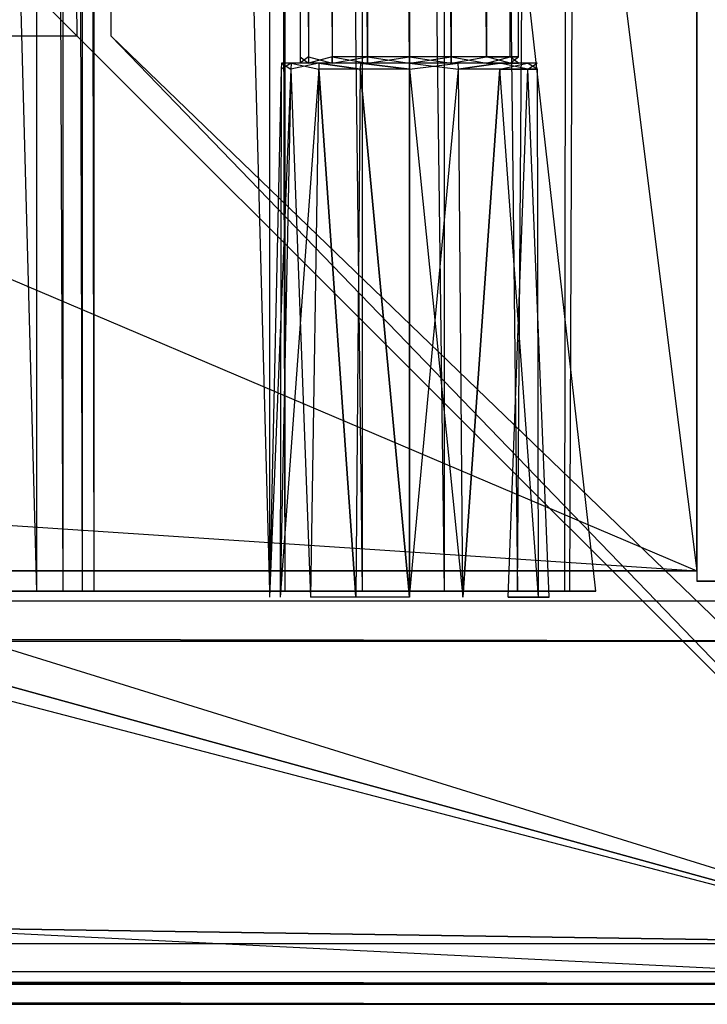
# Model space of a CAD drawing. Extents: x 0 to 1, y -0.5 to 0.
# Tile 12 of 16: x 0.9474 to 0.9815, y -0.5 to -0.4511. Entities that reach past the tile are written whole.
import ezdxf

# ---------------------------------------------------------------- set-up
doc = ezdxf.new("R2010")
doc.units = 0
for name, color, linetype in [('L0_FRONT_LEGATO_S2S2_X_3400__Y_', 7, 'CONTINUOUS'), ('L10_KORPUS_LEGATO_SE_X_190__Y_4', 7, 'CONTINUOUS'), ('L11_KORPUS_LEGATO_BO_X_9620__Y_', 7, 'CONTINUOUS'), ('L13_KORPUS_LEGATO_3_N_B10700___', 7, 'CONTINUOUS'), ('L1_DRAWERBOX_LEGATO_REL_7_X_139', 7, 'CONTINUOUS'), ('L3_DRAWERBOX_LEGATO_REL_5_X_365', 7, 'CONTINUOUS'), ('L9_PLATTE_LEGATO_N_B10700__0___', 7, 'CONTINUOUS')]:
    doc.layers.add(name, color=color, linetype=linetype)

msp = doc.modelspace()

# ---------------------------------------------------------------- linework, layer by layer
at = {"layer": 'L0_FRONT_LEGATO_S2S2_X_3400__Y_', "color": 8}
for points, invisible_edges in [([(0.996, -0.482, 0.34), (0.004, -0.48, 0.34), (0.004, -0.482, 0.34), (0.996, -0.482, 0.34)], 13), ([(0.004, -0.48, 0.34), (0.996, -0.482, 0.34), (0.996, -0.48, 0.34), (0.004, -0.48, 0.34)], 14), ([(0.004, -0.48), (0.996, -0.482), (0.004, -0.482), (0.004, -0.48)], 13), ([(0.996, -0.482), (0.004, -0.48), (0.996, -0.48), (0.996, -0.482)], 14), ([(0.004, -0.48, 0.002), (0.996, -0.48, 0.338), (0.996, -0.48, 0.002), (0.004, -0.48, 0.002)], 13), ([(0.996, -0.48, 0.338), (0.004, -0.48, 0.002), (0.004, -0.48, 0.338), (0.996, -0.48, 0.338)], 14), ([(0.004, -0.48, 0.338), (0.996, -0.48, 0.34), (0.996, -0.48, 0.338), (0.004, -0.48, 0.338)], 13), ([(0.996, -0.48, 0.34), (0.004, -0.48, 0.338), (0.004, -0.48, 0.34), (0.996, -0.48, 0.34)], 14), ([(0.004, -0.48), (0.996, -0.48, 0.002), (0.996, -0.48), (0.004, -0.48)], 13), ([(0.996, -0.48, 0.002), (0.004, -0.48), (0.004, -0.48, 0.002), (0.996, -0.48, 0.002)], 14), ([(0.004, -0.482), (0.996, -0.497), (0.004, -0.497), (0.004, -0.482)], 13), ([(0.996, -0.497), (0.004, -0.482), (0.996, -0.482), (0.996, -0.497)], 14), ([(0.996, -0.497, 0.34), (0.004, -0.482, 0.34), (0.004, -0.497, 0.34), (0.996, -0.497, 0.34)], 13), ([(0.004, -0.482, 0.34), (0.996, -0.497, 0.34), (0.996, -0.482, 0.34), (0.004, -0.482, 0.34)], 14), ([(0.004, -0.497), (0.996, -0.499), (0.004, -0.499), (0.004, -0.497)], 13), ([(0.996, -0.499), (0.004, -0.497), (0.996, -0.497), (0.996, -0.499)], 14), ([(0.996, -0.499, 0.34), (0.004, -0.497, 0.34), (0.004, -0.499, 0.34), (0.996, -0.499, 0.34)], 13), ([(0.004, -0.497, 0.34), (0.996, -0.499, 0.34), (0.996, -0.497, 0.34), (0.004, -0.497, 0.34)], 14), ([(0.996, -0.499, 0.338), (0.004, -0.499, 0.002), (0.996, -0.499, 0.002), (0.996, -0.499, 0.338)], 13), ([(0.004, -0.499, 0.002), (0.996, -0.499, 0.338), (0.004, -0.499, 0.338), (0.004, -0.499, 0.002)], 14), ([(0.996, -0.499, 0.002), (0.004, -0.499), (0.996, -0.499), (0.996, -0.499, 0.002)], 13), ([(0.004, -0.499), (0.996, -0.499, 0.002), (0.004, -0.499, 0.002), (0.004, -0.499)], 14), ([(0.996, -0.499, 0.34), (0.004, -0.499, 0.338), (0.996, -0.499, 0.338), (0.996, -0.499, 0.34)], 13), ([(0.004, -0.499, 0.338), (0.996, -0.499, 0.34), (0.004, -0.499, 0.34), (0.004, -0.499, 0.338)], 14)]:
    msp.add_3dface(points, dxfattribs=dict(at, invisible_edges=invisible_edges))
at = {"layer": 'L10_KORPUS_LEGATO_SE_X_190__Y_4', "color": 8}
for points, invisible_edges in [([(1, -0.479, 0.34), (0.981, 0, 0.34), (0.981, -0.479, 0.34), (1, -0.479, 0.34)], 13), ([(0.981, 0, 0.34), (1, -0.479, 0.34), (1, 0, 0.34), (0.981, 0, 0.34)], 14), ([(0.981, 0), (1, -0.479), (0.981, -0.479), (0.981, 0)], 13), ([(1, -0.479), (0.981, 0), (1, 0), (1, -0.479)], 14), ([(0.981, -0.479, 0.34), (0.981, 0), (0.981, -0.479), (0.981, -0.479, 0.34)], 13), ([(0.981, 0), (0.981, -0.479, 0.34), (0.981, 0, 0.34), (0.981, 0)], 14), ([(1, -0.479, 0.34), (0.981, -0.479), (1, -0.479), (1, -0.479, 0.34)], 13), ([(0.981, -0.479), (1, -0.479, 0.34), (0.981, -0.479, 0.34), (0.981, -0.479)], 14)]:
    msp.add_3dface(points, dxfattribs=dict(at, invisible_edges=invisible_edges))
at = {"layer": 'L11_KORPUS_LEGATO_BO_X_9620__Y_', "color": 8}
for points, invisible_edges in [([(0.981, -0.4785, 0.02), (0.019, -0.069, 0.02), (0.019, -0.4785, 0.02), (0.981, -0.4785, 0.02)], 13), ([(0.019, -0.069, 0.02), (0.981, -0.4785, 0.02), (0.981, -0.069, 0.02), (0.019, -0.069, 0.02)], 14), ([(0.981, -0.069, 0.001), (0.019, -0.4785, 0.001), (0.019, -0.069, 0.001), (0.981, -0.069, 0.001)], 13), ([(0.019, -0.4785, 0.001), (0.981, -0.069, 0.001), (0.981, -0.4785, 0.001), (0.019, -0.4785, 0.001)], 14), ([(0.981, -0.069, 0.001), (0.981, -0.4785, 0.02), (0.981, -0.4785, 0.001), (0.981, -0.069, 0.001)], 13), ([(0.981, -0.4785, 0.02), (0.981, -0.069, 0.001), (0.981, -0.069, 0.02), (0.981, -0.4785, 0.02)], 14), ([(0.981, -0.4785, 0.001), (0.019, -0.4785, 0.02), (0.019, -0.4785, 0.001), (0.981, -0.4785, 0.001)], 13), ([(0.019, -0.4785, 0.02), (0.981, -0.4785, 0.001), (0.981, -0.4785, 0.02), (0.019, -0.4785, 0.02)], 14)]:
    msp.add_3dface(points, dxfattribs=dict(at, invisible_edges=invisible_edges))
at = {"layer": 'L13_KORPUS_LEGATO_3_N_B10700___', "color": 8}
for points, invisible_edges in [([(0.981, -0.4785, 0.313), (0.921, -0.4185, 0.313), (0.981, 0, 0.313), (0.981, -0.4785, 0.313)], 15), ([(0.981, -0.4785, 0.332), (0.921, 0, 0.332), (0.921, -0.4185, 0.332), (0.981, -0.4785, 0.332)], 13), ([(0.921, 0, 0.332), (0.981, -0.4785, 0.332), (0.981, 0, 0.332), (0.921, 0, 0.332)], 14), ([(0.981, 0, 0.313), (0.981, -0.4785, 0.332), (0.981, -0.4785, 0.313), (0.981, 0, 0.313)], 13), ([(0.981, -0.4785, 0.332), (0.981, 0, 0.313), (0.981, 0, 0.332), (0.981, -0.4785, 0.332)], 14), ([(0.019, -0.4785, 0.313), (0.079, -0.4185, 0.313), (0.981, -0.4785, 0.313), (0.019, -0.4785, 0.313)], 10), ([(0.981, -0.4785, 0.332), (0.079, -0.4185, 0.332), (0.019, -0.4785, 0.332), (0.981, -0.4785, 0.332)], 13), ([(0.981, -0.4785, 0.313), (0.079, -0.4185, 0.313), (0.921, -0.4185, 0.313), (0.981, -0.4785, 0.313)], 15), ([(0.079, -0.4185, 0.332), (0.981, -0.4785, 0.332), (0.921, -0.4185, 0.332), (0.079, -0.4185, 0.332)], 14), ([(0.981, -0.4785, 0.313), (0.019, -0.4785, 0.332), (0.019, -0.4785, 0.313), (0.981, -0.4785, 0.313)], 13), ([(0.019, -0.4785, 0.332), (0.981, -0.4785, 0.313), (0.981, -0.4785, 0.332), (0.019, -0.4785, 0.332)], 14)]:
    msp.add_3dface(points, dxfattribs=dict(at, invisible_edges=invisible_edges))
at = {"layer": 'L1_DRAWERBOX_LEGATO_REL_7_X_139', "color": 8}
for points, invisible_edges in [([(0.961331, -0.452987, 0.1666), (0.961743, -0.143025, 0.164526), (0.961743, -0.452987, 0.164526), (0.961331, -0.452987, 0.1666)], 13), ([(0.961743, -0.143025, 0.164526), (0.961331, -0.452987, 0.1666), (0.961331, -0.143025, 0.1666), (0.961743, -0.143025, 0.164526)], 14), ([(0.961743, -0.452987, 0.168674), (0.961331, -0.143025, 0.1666), (0.961331, -0.452987, 0.1666), (0.961743, -0.452987, 0.168674)], 13), ([(0.961331, -0.143025, 0.1666), (0.961743, -0.452987, 0.168674), (0.961743, -0.143025, 0.168674), (0.961331, -0.143025, 0.1666)], 14), ([(0.961743, -0.452987, 0.164526), (0.962918, -0.143025, 0.162768), (0.962918, -0.452987, 0.162768), (0.961743, -0.452987, 0.164526)], 13), ([(0.962918, -0.143025, 0.162768), (0.961743, -0.452987, 0.164526), (0.961743, -0.143025, 0.164526), (0.962918, -0.143025, 0.162768)], 14), ([(0.962918, -0.452987, 0.170432), (0.961743, -0.143025, 0.168674), (0.961743, -0.452987, 0.168674), (0.962918, -0.452987, 0.170432)], 13), ([(0.961743, -0.143025, 0.168674), (0.962918, -0.452987, 0.170432), (0.962918, -0.143025, 0.170432), (0.961743, -0.143025, 0.168674)], 14), ([(0.962918, -0.143025, 0.162768), (0.964676, -0.452987, 0.161593), (0.962918, -0.452987, 0.162768), (0.962918, -0.143025, 0.162768)], 13), ([(0.964676, -0.452987, 0.161593), (0.962918, -0.143025, 0.162768), (0.964676, -0.143025, 0.161593), (0.964676, -0.452987, 0.161593)], 14), ([(0.964676, -0.452987, 0.171607), (0.962918, -0.143025, 0.170432), (0.962918, -0.452987, 0.170432), (0.964676, -0.452987, 0.171607)], 13), ([(0.962918, -0.143025, 0.170432), (0.964676, -0.452987, 0.171607), (0.964676, -0.143025, 0.171607), (0.962918, -0.143025, 0.170432)], 14), ([(0.964676, -0.143025, 0.161593), (0.96675, -0.452987, 0.161181), (0.964676, -0.452987, 0.161593), (0.964676, -0.143025, 0.161593)], 13), ([(0.96675, -0.452987, 0.161181), (0.964676, -0.143025, 0.161593), (0.96675, -0.143025, 0.161181), (0.96675, -0.452987, 0.161181)], 14), ([(0.96675, -0.452987, 0.172019), (0.964676, -0.143025, 0.171607), (0.964676, -0.452987, 0.171607), (0.96675, -0.452987, 0.172019)], 13), ([(0.964676, -0.143025, 0.171607), (0.96675, -0.452987, 0.172019), (0.96675, -0.143025, 0.172019), (0.964676, -0.143025, 0.171607)], 14), ([(0.968824, -0.452987, 0.171607), (0.96675, -0.143025, 0.172019), (0.96675, -0.452987, 0.172019), (0.968824, -0.452987, 0.171607)], 13), ([(0.96675, -0.143025, 0.172019), (0.968824, -0.452987, 0.171607), (0.968824, -0.143025, 0.171607), (0.96675, -0.143025, 0.172019)], 14), ([(0.96675, -0.143025, 0.161181), (0.968824, -0.452987, 0.161593), (0.96675, -0.452987, 0.161181), (0.96675, -0.143025, 0.161181)], 13), ([(0.968824, -0.452987, 0.161593), (0.96675, -0.143025, 0.161181), (0.968824, -0.143025, 0.161593), (0.968824, -0.452987, 0.161593)], 14), ([(0.970582, -0.452987, 0.170432), (0.968824, -0.143025, 0.171607), (0.968824, -0.452987, 0.171607), (0.970582, -0.452987, 0.170432)], 13), ([(0.968824, -0.143025, 0.171607), (0.970582, -0.452987, 0.170432), (0.970582, -0.143025, 0.170432), (0.968824, -0.143025, 0.171607)], 14), ([(0.968824, -0.143025, 0.161593), (0.970582, -0.452987, 0.162768), (0.968824, -0.452987, 0.161593), (0.968824, -0.143025, 0.161593)], 13), ([(0.970582, -0.452987, 0.162768), (0.968824, -0.143025, 0.161593), (0.970582, -0.143025, 0.162768), (0.970582, -0.452987, 0.162768)], 14), ([(0.971757, -0.143025, 0.168674), (0.970582, -0.452987, 0.170432), (0.971757, -0.452987, 0.168674), (0.971757, -0.143025, 0.168674)], 13), ([(0.970582, -0.452987, 0.170432), (0.971757, -0.143025, 0.168674), (0.970582, -0.143025, 0.170432), (0.970582, -0.452987, 0.170432)], 14), ([(0.970582, -0.143025, 0.162768), (0.971757, -0.452987, 0.164526), (0.970582, -0.452987, 0.162768), (0.970582, -0.143025, 0.162768)], 13), ([(0.971757, -0.452987, 0.164526), (0.970582, -0.143025, 0.162768), (0.971757, -0.143025, 0.164526), (0.971757, -0.452987, 0.164526)], 14), ([(0.972169, -0.143025, 0.1666), (0.971757, -0.452987, 0.168674), (0.972169, -0.452987, 0.1666), (0.972169, -0.143025, 0.1666)], 13), ([(0.971757, -0.452987, 0.168674), (0.972169, -0.143025, 0.1666), (0.971757, -0.143025, 0.168674), (0.971757, -0.452987, 0.168674)], 14), ([(0.971757, -0.143025, 0.164526), (0.972169, -0.452987, 0.1666), (0.971757, -0.452987, 0.164526), (0.971757, -0.143025, 0.164526)], 13), ([(0.972169, -0.452987, 0.1666), (0.971757, -0.143025, 0.164526), (0.972169, -0.143025, 0.1666), (0.972169, -0.452987, 0.1666)], 14), ([(0.960396, -0.453606, 0.1666), (0.960886, -0.4533, 0.164171), (0.96088, -0.453606, 0.164169), (0.960396, -0.453606, 0.1666)], 13), ([(0.960886, -0.4533, 0.164171), (0.960396, -0.453606, 0.1666), (0.960403, -0.4533, 0.1666), (0.960886, -0.4533, 0.164171)], 14), ([(0.96088, -0.453606, 0.169031), (0.960403, -0.4533, 0.1666), (0.960396, -0.453606, 0.1666), (0.96088, -0.453606, 0.169031)], 13), ([(0.960403, -0.4533, 0.1666), (0.961743, -0.4533, 0.164526), (0.960886, -0.4533, 0.164171), (0.960403, -0.4533, 0.1666)], 13), ([(0.961743, -0.4533, 0.164526), (0.960403, -0.4533, 0.1666), (0.961331, -0.4533, 0.1666), (0.961743, -0.4533, 0.164526)], 14), ([(0.960403, -0.4533, 0.1666), (0.961743, -0.4533, 0.168674), (0.961331, -0.4533, 0.1666), (0.960403, -0.4533, 0.1666)], 13), ([(0.961743, -0.4533, 0.168674), (0.960403, -0.4533, 0.1666), (0.960886, -0.4533, 0.169029), (0.961743, -0.4533, 0.168674)], 14), ([(0.960403, -0.4533, 0.1666), (0.96088, -0.453606, 0.169031), (0.960886, -0.4533, 0.169029), (0.960403, -0.4533, 0.1666)], 14), ([(0.96088, -0.453606, 0.164169), (0.962262, -0.4533, 0.162112), (0.962257, -0.453606, 0.162107), (0.96088, -0.453606, 0.164169)], 13), ([(0.962262, -0.4533, 0.162112), (0.96088, -0.453606, 0.164169), (0.960886, -0.4533, 0.164171), (0.962262, -0.4533, 0.162112)], 14), ([(0.962257, -0.453606, 0.171093), (0.960886, -0.4533, 0.169029), (0.96088, -0.453606, 0.169031), (0.962257, -0.453606, 0.171093)], 13), ([(0.960886, -0.4533, 0.164171), (0.962918, -0.4533, 0.162768), (0.962262, -0.4533, 0.162112), (0.960886, -0.4533, 0.164171)], 13), ([(0.962918, -0.4533, 0.162768), (0.960886, -0.4533, 0.164171), (0.961743, -0.4533, 0.164526), (0.962918, -0.4533, 0.162768)], 14), ([(0.960886, -0.4533, 0.169029), (0.962918, -0.4533, 0.170432), (0.961743, -0.4533, 0.168674), (0.960886, -0.4533, 0.169029)], 13), ([(0.962918, -0.4533, 0.170432), (0.960886, -0.4533, 0.169029), (0.962262, -0.4533, 0.171088), (0.962918, -0.4533, 0.170432)], 14), ([(0.960886, -0.4533, 0.169029), (0.962257, -0.453606, 0.171093), (0.962262, -0.4533, 0.171088), (0.960886, -0.4533, 0.169029)], 14), ([(0.961743, -0.4533, 0.168674), (0.961331, -0.452987, 0.1666), (0.961331, -0.4533, 0.1666), (0.961743, -0.4533, 0.168674)], 13), ([(0.961331, -0.452987, 0.1666), (0.961743, -0.4533, 0.168674), (0.961743, -0.452987, 0.168674), (0.961331, -0.452987, 0.1666)], 14), ([(0.961331, -0.4533, 0.1666), (0.961743, -0.452987, 0.164526), (0.961743, -0.4533, 0.164526), (0.961331, -0.4533, 0.1666)], 13), ([(0.961743, -0.452987, 0.164526), (0.961331, -0.4533, 0.1666), (0.961331, -0.452987, 0.1666), (0.961743, -0.452987, 0.164526)], 14), ([(0.962918, -0.4533, 0.170432), (0.961743, -0.452987, 0.168674), (0.961743, -0.4533, 0.168674), (0.962918, -0.4533, 0.170432)], 13), ([(0.961743, -0.452987, 0.168674), (0.962918, -0.4533, 0.170432), (0.962918, -0.452987, 0.170432), (0.961743, -0.452987, 0.168674)], 14), ([(0.961743, -0.4533, 0.164526), (0.962918, -0.452987, 0.162768), (0.962918, -0.4533, 0.162768), (0.961743, -0.4533, 0.164526)], 13), ([(0.962918, -0.452987, 0.162768), (0.961743, -0.4533, 0.164526), (0.961743, -0.452987, 0.164526), (0.962918, -0.452987, 0.162768)], 14), ([(0.964318, -0.453606, 0.17247), (0.962262, -0.4533, 0.171088), (0.962257, -0.453606, 0.171093), (0.964318, -0.453606, 0.17247)], 13), ([(0.962262, -0.4533, 0.162112), (0.964318, -0.453606, 0.16073), (0.962257, -0.453606, 0.162107), (0.962262, -0.4533, 0.162112)], 13), ([(0.962262, -0.4533, 0.162112), (0.964676, -0.4533, 0.161593), (0.964321, -0.4533, 0.160736), (0.962262, -0.4533, 0.162112)], 13), ([(0.964676, -0.4533, 0.161593), (0.962262, -0.4533, 0.162112), (0.962918, -0.4533, 0.162768), (0.964676, -0.4533, 0.161593)], 14), ([(0.962262, -0.4533, 0.171088), (0.964676, -0.4533, 0.171607), (0.962918, -0.4533, 0.170432), (0.962262, -0.4533, 0.171088)], 13), ([(0.964676, -0.4533, 0.171607), (0.962262, -0.4533, 0.171088), (0.964321, -0.4533, 0.172464), (0.964676, -0.4533, 0.171607)], 14), ([(0.962262, -0.4533, 0.171088), (0.964318, -0.453606, 0.17247), (0.964321, -0.4533, 0.172464), (0.962262, -0.4533, 0.171088)], 14), ([(0.964318, -0.453606, 0.16073), (0.962262, -0.4533, 0.162112), (0.964321, -0.4533, 0.160736), (0.964318, -0.453606, 0.16073)], 14), ([(0.964676, -0.4533, 0.171607), (0.962918, -0.452987, 0.170432), (0.962918, -0.4533, 0.170432), (0.964676, -0.4533, 0.171607)], 13), ([(0.962918, -0.452987, 0.170432), (0.964676, -0.4533, 0.171607), (0.964676, -0.452987, 0.171607), (0.962918, -0.452987, 0.170432)], 14), ([(0.964676, -0.452987, 0.161593), (0.962918, -0.4533, 0.162768), (0.962918, -0.452987, 0.162768), (0.964676, -0.452987, 0.161593)], 13), ([(0.962918, -0.4533, 0.162768), (0.964676, -0.452987, 0.161593), (0.964676, -0.4533, 0.161593), (0.962918, -0.4533, 0.162768)], 14), ([(0.96675, -0.453606, 0.172953), (0.964321, -0.4533, 0.172464), (0.964318, -0.453606, 0.17247), (0.96675, -0.453606, 0.172953)], 13), ([(0.964321, -0.4533, 0.160736), (0.96675, -0.453606, 0.160247), (0.964318, -0.453606, 0.16073), (0.964321, -0.4533, 0.160736)], 13), ([(0.964321, -0.4533, 0.160736), (0.96675, -0.4533, 0.161181), (0.96675, -0.4533, 0.160253), (0.964321, -0.4533, 0.160736)], 13), ([(0.96675, -0.4533, 0.161181), (0.964321, -0.4533, 0.160736), (0.964676, -0.4533, 0.161593), (0.96675, -0.4533, 0.161181)], 14), ([(0.964321, -0.4533, 0.172464), (0.96675, -0.4533, 0.172019), (0.964676, -0.4533, 0.171607), (0.964321, -0.4533, 0.172464)], 13), ([(0.96675, -0.4533, 0.172019), (0.964321, -0.4533, 0.172464), (0.96675, -0.4533, 0.172947), (0.96675, -0.4533, 0.172019)], 14), ([(0.964321, -0.4533, 0.172464), (0.96675, -0.453606, 0.172953), (0.96675, -0.4533, 0.172947), (0.964321, -0.4533, 0.172464)], 14), ([(0.96675, -0.453606, 0.160247), (0.964321, -0.4533, 0.160736), (0.96675, -0.4533, 0.160253), (0.96675, -0.453606, 0.160247)], 14), ([(0.96675, -0.4533, 0.172019), (0.964676, -0.452987, 0.171607), (0.964676, -0.4533, 0.171607), (0.96675, -0.4533, 0.172019)], 13), ([(0.964676, -0.452987, 0.171607), (0.96675, -0.4533, 0.172019), (0.96675, -0.452987, 0.172019), (0.964676, -0.452987, 0.171607)], 14), ([(0.96675, -0.452987, 0.161181), (0.964676, -0.4533, 0.161593), (0.964676, -0.452987, 0.161593), (0.96675, -0.452987, 0.161181)], 13), ([(0.964676, -0.4533, 0.161593), (0.96675, -0.452987, 0.161181), (0.96675, -0.4533, 0.161181), (0.964676, -0.4533, 0.161593)], 14), ([(0.968824, -0.452987, 0.161593), (0.96675, -0.4533, 0.161181), (0.96675, -0.452987, 0.161181), (0.968824, -0.452987, 0.161593)], 13), ([(0.96675, -0.4533, 0.161181), (0.968824, -0.452987, 0.161593), (0.968824, -0.4533, 0.161593), (0.96675, -0.4533, 0.161181)], 14), ([(0.968824, -0.4533, 0.171607), (0.96675, -0.452987, 0.172019), (0.96675, -0.4533, 0.172019), (0.968824, -0.4533, 0.171607)], 13), ([(0.96675, -0.452987, 0.172019), (0.968824, -0.4533, 0.171607), (0.968824, -0.452987, 0.171607), (0.96675, -0.452987, 0.172019)], 14), ([(0.96675, -0.4533, 0.161181), (0.969179, -0.4533, 0.160736), (0.96675, -0.4533, 0.160253), (0.96675, -0.4533, 0.161181)], 13), ([(0.969179, -0.4533, 0.160736), (0.96675, -0.4533, 0.161181), (0.968824, -0.4533, 0.161593), (0.969179, -0.4533, 0.160736)], 14), ([(0.96675, -0.4533, 0.172019), (0.969179, -0.4533, 0.172464), (0.968824, -0.4533, 0.171607), (0.96675, -0.4533, 0.172019)], 13), ([(0.969179, -0.4533, 0.172464), (0.96675, -0.4533, 0.172019), (0.96675, -0.4533, 0.172947), (0.969179, -0.4533, 0.172464)], 14), ([(0.969181, -0.453606, 0.17247), (0.96675, -0.4533, 0.172947), (0.96675, -0.453606, 0.172953), (0.969181, -0.453606, 0.17247)], 13), ([(0.96675, -0.4533, 0.172947), (0.969181, -0.453606, 0.17247), (0.969179, -0.4533, 0.172464), (0.96675, -0.4533, 0.172947)], 14), ([(0.969179, -0.4533, 0.160736), (0.96675, -0.453606, 0.160247), (0.96675, -0.4533, 0.160253), (0.969179, -0.4533, 0.160736)], 13), ([(0.96675, -0.453606, 0.160247), (0.969179, -0.4533, 0.160736), (0.969181, -0.453606, 0.16073), (0.96675, -0.453606, 0.160247)], 14), ([(0.970582, -0.452987, 0.162768), (0.968824, -0.4533, 0.161593), (0.968824, -0.452987, 0.161593), (0.970582, -0.452987, 0.162768)], 13), ([(0.968824, -0.4533, 0.161593), (0.970582, -0.452987, 0.162768), (0.970582, -0.4533, 0.162768), (0.968824, -0.4533, 0.161593)], 14), ([(0.970582, -0.4533, 0.170432), (0.968824, -0.452987, 0.171607), (0.968824, -0.4533, 0.171607), (0.970582, -0.4533, 0.170432)], 13), ([(0.968824, -0.452987, 0.171607), (0.970582, -0.4533, 0.170432), (0.970582, -0.452987, 0.170432), (0.968824, -0.452987, 0.171607)], 14), ([(0.968824, -0.4533, 0.171607), (0.971238, -0.4533, 0.171088), (0.970582, -0.4533, 0.170432), (0.968824, -0.4533, 0.171607)], 13), ([(0.971238, -0.4533, 0.171088), (0.968824, -0.4533, 0.171607), (0.969179, -0.4533, 0.172464), (0.971238, -0.4533, 0.171088)], 14), ([(0.968824, -0.4533, 0.161593), (0.971238, -0.4533, 0.162112), (0.969179, -0.4533, 0.160736), (0.968824, -0.4533, 0.161593)], 13), ([(0.971238, -0.4533, 0.162112), (0.968824, -0.4533, 0.161593), (0.970582, -0.4533, 0.162768), (0.971238, -0.4533, 0.162112)], 14), ([(0.971238, -0.4533, 0.162112), (0.969181, -0.453606, 0.16073), (0.969179, -0.4533, 0.160736), (0.971238, -0.4533, 0.162112)], 13), ([(0.969181, -0.453606, 0.17247), (0.971238, -0.4533, 0.171088), (0.969179, -0.4533, 0.172464), (0.969181, -0.453606, 0.17247)], 13), ([(0.969181, -0.453606, 0.16073), (0.971238, -0.4533, 0.162112), (0.971242, -0.453606, 0.162107), (0.969181, -0.453606, 0.16073)], 14), ([(0.971238, -0.4533, 0.171088), (0.969181, -0.453606, 0.17247), (0.971242, -0.453606, 0.171093), (0.971238, -0.4533, 0.171088)], 14), ([(0.970582, -0.452987, 0.162768), (0.971757, -0.4533, 0.164526), (0.970582, -0.4533, 0.162768), (0.970582, -0.452987, 0.162768)], 13), ([(0.971757, -0.4533, 0.164526), (0.970582, -0.452987, 0.162768), (0.971757, -0.452987, 0.164526), (0.971757, -0.4533, 0.164526)], 14), ([(0.971757, -0.452987, 0.168674), (0.970582, -0.4533, 0.170432), (0.971757, -0.4533, 0.168674), (0.971757, -0.452987, 0.168674)], 13), ([(0.970582, -0.4533, 0.170432), (0.971757, -0.452987, 0.168674), (0.970582, -0.452987, 0.170432), (0.970582, -0.4533, 0.170432)], 14), ([(0.970582, -0.4533, 0.170432), (0.972613, -0.4533, 0.169029), (0.971757, -0.4533, 0.168674), (0.970582, -0.4533, 0.170432)], 13), ([(0.972613, -0.4533, 0.169029), (0.970582, -0.4533, 0.170432), (0.971238, -0.4533, 0.171088), (0.972613, -0.4533, 0.169029)], 14), ([(0.970582, -0.4533, 0.162768), (0.972613, -0.4533, 0.164171), (0.971238, -0.4533, 0.162112), (0.970582, -0.4533, 0.162768)], 13), ([(0.972613, -0.4533, 0.164171), (0.970582, -0.4533, 0.162768), (0.971757, -0.4533, 0.164526), (0.972613, -0.4533, 0.164171)], 14), ([(0.971238, -0.4533, 0.162112), (0.97262, -0.453606, 0.164169), (0.971242, -0.453606, 0.162107), (0.971238, -0.4533, 0.162112)], 13), ([(0.97262, -0.453606, 0.164169), (0.971238, -0.4533, 0.162112), (0.972613, -0.4533, 0.164171), (0.97262, -0.453606, 0.164169)], 14), ([(0.971242, -0.453606, 0.171093), (0.972613, -0.4533, 0.169029), (0.971238, -0.4533, 0.171088), (0.971242, -0.453606, 0.171093)], 14), ([(0.972613, -0.4533, 0.169029), (0.971242, -0.453606, 0.171093), (0.97262, -0.453606, 0.169031), (0.972613, -0.4533, 0.169029)], 13), ([(0.971757, -0.452987, 0.164526), (0.972169, -0.4533, 0.1666), (0.971757, -0.4533, 0.164526), (0.971757, -0.452987, 0.164526)], 13), ([(0.972169, -0.4533, 0.1666), (0.971757, -0.452987, 0.164526), (0.972169, -0.452987, 0.1666), (0.972169, -0.4533, 0.1666)], 14), ([(0.972169, -0.452987, 0.1666), (0.971757, -0.4533, 0.168674), (0.972169, -0.4533, 0.1666), (0.972169, -0.452987, 0.1666)], 13), ([(0.971757, -0.4533, 0.168674), (0.972169, -0.452987, 0.1666), (0.971757, -0.452987, 0.168674), (0.971757, -0.4533, 0.168674)], 14), ([(0.971757, -0.4533, 0.164526), (0.973097, -0.4533, 0.1666), (0.972613, -0.4533, 0.164171), (0.971757, -0.4533, 0.164526)], 13), ([(0.973097, -0.4533, 0.1666), (0.971757, -0.4533, 0.164526), (0.972169, -0.4533, 0.1666), (0.973097, -0.4533, 0.1666)], 14), ([(0.971757, -0.4533, 0.168674), (0.973097, -0.4533, 0.1666), (0.972169, -0.4533, 0.1666), (0.971757, -0.4533, 0.168674)], 13), ([(0.973097, -0.4533, 0.1666), (0.971757, -0.4533, 0.168674), (0.972613, -0.4533, 0.169029), (0.973097, -0.4533, 0.1666)], 14), ([(0.972613, -0.4533, 0.164171), (0.973103, -0.453606, 0.1666), (0.97262, -0.453606, 0.164169), (0.972613, -0.4533, 0.164171)], 13), ([(0.973103, -0.453606, 0.1666), (0.972613, -0.4533, 0.164171), (0.973097, -0.4533, 0.1666), (0.973103, -0.453606, 0.1666)], 14), ([(0.97262, -0.453606, 0.169031), (0.973097, -0.4533, 0.1666), (0.972613, -0.4533, 0.169029), (0.97262, -0.453606, 0.169031)], 14), ([(0.973097, -0.4533, 0.1666), (0.97262, -0.453606, 0.169031), (0.973103, -0.453606, 0.1666), (0.973097, -0.4533, 0.1666)], 13), ([(0.96034, -0.4798, 0.169255), (0.960396, -0.453606, 0.1666), (0.959812, -0.4798, 0.1666), (0.96034, -0.4798, 0.169255)], 13), ([(0.959812, -0.4798, 0.1666), (0.96088, -0.453606, 0.164169), (0.96034, -0.4798, 0.163945), (0.959812, -0.4798, 0.1666)], 13), ([(0.96088, -0.453606, 0.164169), (0.959812, -0.4798, 0.1666), (0.960396, -0.453606, 0.1666), (0.96088, -0.453606, 0.164169)], 14), ([(0.961844, -0.4798, 0.171505), (0.96088, -0.453606, 0.169031), (0.96034, -0.4798, 0.169255), (0.961844, -0.4798, 0.171505)], 13), ([(0.960396, -0.453606, 0.1666), (0.96034, -0.4798, 0.169255), (0.96088, -0.453606, 0.169031), (0.960396, -0.453606, 0.1666)], 14), ([(0.96034, -0.4798, 0.163945), (0.962257, -0.453606, 0.162107), (0.961844, -0.4798, 0.161695), (0.96034, -0.4798, 0.163945)], 13), ([(0.962257, -0.453606, 0.162107), (0.96034, -0.4798, 0.163945), (0.96088, -0.453606, 0.164169), (0.962257, -0.453606, 0.162107)], 14), ([(0.96088, -0.453606, 0.169031), (0.961844, -0.4798, 0.171505), (0.962257, -0.453606, 0.171093), (0.96088, -0.453606, 0.169031)], 14), ([(0.962257, -0.453606, 0.162107), (0.964095, -0.4798, 0.160191), (0.961844, -0.4798, 0.161695), (0.962257, -0.453606, 0.162107)], 13), ([(0.964095, -0.4798, 0.173009), (0.962257, -0.453606, 0.171093), (0.961844, -0.4798, 0.171505), (0.964095, -0.4798, 0.173009)], 13), ([(0.964095, -0.4798, 0.160191), (0.962257, -0.453606, 0.162107), (0.964318, -0.453606, 0.16073), (0.964095, -0.4798, 0.160191)], 14), ([(0.962257, -0.453606, 0.171093), (0.964095, -0.4798, 0.173009), (0.964318, -0.453606, 0.17247), (0.962257, -0.453606, 0.171093)], 14), ([(0.964318, -0.453606, 0.16073), (0.96675, -0.4798, 0.159663), (0.964095, -0.4798, 0.160191), (0.964318, -0.453606, 0.16073)], 13), ([(0.96675, -0.4798, 0.173537), (0.964318, -0.453606, 0.17247), (0.964095, -0.4798, 0.173009), (0.96675, -0.4798, 0.173537)], 13), ([(0.96675, -0.4798, 0.159663), (0.964318, -0.453606, 0.16073), (0.96675, -0.453606, 0.160247), (0.96675, -0.4798, 0.159663)], 14), ([(0.964318, -0.453606, 0.17247), (0.96675, -0.4798, 0.173537), (0.96675, -0.453606, 0.172953), (0.964318, -0.453606, 0.17247)], 14), ([(0.969181, -0.453606, 0.16073), (0.96675, -0.4798, 0.159663), (0.96675, -0.453606, 0.160247), (0.969181, -0.453606, 0.16073)], 13), ([(0.96675, -0.4798, 0.159663), (0.969181, -0.453606, 0.16073), (0.969405, -0.4798, 0.160191), (0.96675, -0.4798, 0.159663)], 14), ([(0.969405, -0.4798, 0.173009), (0.96675, -0.453606, 0.172953), (0.96675, -0.4798, 0.173537), (0.969405, -0.4798, 0.173009)], 13), ([(0.96675, -0.453606, 0.172953), (0.969405, -0.4798, 0.173009), (0.969181, -0.453606, 0.17247), (0.96675, -0.453606, 0.172953)], 14), ([(0.969405, -0.4798, 0.173009), (0.971242, -0.453606, 0.171093), (0.969181, -0.453606, 0.17247), (0.969405, -0.4798, 0.173009)], 13), ([(0.971242, -0.453606, 0.162107), (0.969405, -0.4798, 0.160191), (0.969181, -0.453606, 0.16073), (0.971242, -0.453606, 0.162107)], 13), ([(0.971242, -0.453606, 0.171093), (0.969405, -0.4798, 0.173009), (0.971655, -0.4798, 0.171505), (0.971242, -0.453606, 0.171093)], 14), ([(0.969405, -0.4798, 0.160191), (0.971242, -0.453606, 0.162107), (0.971655, -0.4798, 0.161695), (0.969405, -0.4798, 0.160191)], 14), ([(0.971655, -0.4798, 0.171505), (0.97262, -0.453606, 0.169031), (0.971242, -0.453606, 0.171093), (0.971655, -0.4798, 0.171505)], 14), ([(0.971242, -0.453606, 0.162107), (0.973159, -0.4798, 0.163945), (0.971655, -0.4798, 0.161695), (0.971242, -0.453606, 0.162107)], 13), ([(0.973159, -0.4798, 0.163945), (0.971242, -0.453606, 0.162107), (0.97262, -0.453606, 0.164169), (0.973159, -0.4798, 0.163945)], 14), ([(0.97262, -0.453606, 0.169031), (0.971655, -0.4798, 0.171505), (0.973159, -0.4798, 0.169255), (0.97262, -0.453606, 0.169031)], 13), ([(0.973159, -0.4798, 0.169255), (0.973103, -0.453606, 0.1666), (0.97262, -0.453606, 0.169031), (0.973159, -0.4798, 0.169255)], 14), ([(0.97262, -0.453606, 0.164169), (0.973687, -0.4798, 0.1666), (0.973159, -0.4798, 0.163945), (0.97262, -0.453606, 0.164169)], 13), ([(0.973687, -0.4798, 0.1666), (0.97262, -0.453606, 0.164169), (0.973103, -0.453606, 0.1666), (0.973687, -0.4798, 0.1666)], 14), ([(0.973103, -0.453606, 0.1666), (0.973159, -0.4798, 0.169255), (0.973687, -0.4798, 0.1666), (0.973103, -0.453606, 0.1666)], 13)]:
    msp.add_3dface(points, dxfattribs=dict(at, invisible_edges=invisible_edges))
at = {"layer": 'L3_DRAWERBOX_LEGATO_REL_5_X_365', "color": 8}
for points, invisible_edges in [([(0.939515, -0.1555, 0.032), (0.976, -0.4795, 0.032), (0.939515, -0.4795, 0.032), (0.939515, -0.1555, 0.032)], 13), ([(0.976, -0.4795, 0.032), (0.939515, -0.1555, 0.032), (0.976, -0.1555, 0.032), (0.976, -0.4795, 0.032)], 14), ([(0.948259, -0.4795, 0.055052), (0.939515, -0.1555, 0.048743), (0.939515, -0.4795, 0.048743), (0.948259, -0.4795, 0.055052)], 13), ([(0.939515, -0.1555, 0.048743), (0.948259, -0.4795, 0.055052), (0.948259, -0.1555, 0.055052), (0.939515, -0.1555, 0.048743)], 14), ([(0.949568, -0.4795, 0.056719), (0.948259, -0.1555, 0.055052), (0.948259, -0.4795, 0.055052), (0.949568, -0.4795, 0.056719)], 13), ([(0.948259, -0.1555, 0.055052), (0.949568, -0.4795, 0.056719), (0.949568, -0.1555, 0.056719), (0.948259, -0.1555, 0.055052)], 14), ([(0.95053, -0.4795, 0.058607), (0.949568, -0.1555, 0.056719), (0.949568, -0.4795, 0.056719), (0.95053, -0.4795, 0.058607)], 13), ([(0.949568, -0.1555, 0.056719), (0.95053, -0.4795, 0.058607), (0.95053, -0.1555, 0.058607), (0.949568, -0.1555, 0.056719)], 14), ([(0.951111, -0.4795, 0.060646), (0.95053, -0.1555, 0.058607), (0.95053, -0.4795, 0.058607), (0.951111, -0.4795, 0.060646)], 13), ([(0.95053, -0.1555, 0.058607), (0.951111, -0.4795, 0.060646), (0.951111, -0.1555, 0.060646), (0.95053, -0.1555, 0.058607)], 14), ([(0.95982, -0.4795, 0.113598), (0.951111, -0.1555, 0.060646), (0.951111, -0.4795, 0.060646), (0.95982, -0.4795, 0.113598)], 13), ([(0.951111, -0.1555, 0.060646), (0.95982, -0.4795, 0.113598), (0.95982, -0.1555, 0.113598), (0.951111, -0.1555, 0.060646)], 14), ([(0.960572, -0.4795, 0.114666), (0.95982, -0.1555, 0.113598), (0.95982, -0.4795, 0.113598), (0.960572, -0.4795, 0.114666)], 13), ([(0.95982, -0.1555, 0.113598), (0.960572, -0.4795, 0.114666), (0.960572, -0.1555, 0.114666), (0.95982, -0.1555, 0.113598)], 14), ([(0.964411, -0.4795, 0.115998), (0.960572, -0.1555, 0.114666), (0.960572, -0.4795, 0.114666), (0.964411, -0.4795, 0.115998)], 13), ([(0.960572, -0.1555, 0.114666), (0.964411, -0.4795, 0.115998), (0.964411, -0.1555, 0.115998), (0.960572, -0.1555, 0.114666)], 14), ([(0.968474, -0.4795, 0.115948), (0.964411, -0.1555, 0.115998), (0.964411, -0.4795, 0.115998), (0.968474, -0.4795, 0.115948)], 13), ([(0.964411, -0.1555, 0.115998), (0.968474, -0.4795, 0.115948), (0.968474, -0.1555, 0.115948), (0.964411, -0.1555, 0.115998)], 14), ([(0.97212, -0.4795, 0.114232), (0.968474, -0.1555, 0.115948), (0.968474, -0.4795, 0.115948), (0.97212, -0.4795, 0.114232)], 13), ([(0.968474, -0.1555, 0.115948), (0.97212, -0.4795, 0.114232), (0.97212, -0.1555, 0.114232), (0.968474, -0.1555, 0.115948)], 14), ([(0.974467, -0.1555, 0.110955), (0.97212, -0.4795, 0.114232), (0.974467, -0.4795, 0.110955), (0.974467, -0.1555, 0.110955)], 13), ([(0.97212, -0.4795, 0.114232), (0.974467, -0.1555, 0.110955), (0.97212, -0.1555, 0.114232), (0.97212, -0.4795, 0.114232)], 14), ([(0.974714, -0.1555, 0.10758), (0.974467, -0.4795, 0.110955), (0.974714, -0.4795, 0.10758), (0.974714, -0.1555, 0.10758)], 13), ([(0.974467, -0.4795, 0.110955), (0.974714, -0.1555, 0.10758), (0.974467, -0.1555, 0.110955), (0.974467, -0.4795, 0.110955)], 14), ([(0.976, -0.1555, 0.032), (0.974714, -0.4795, 0.10758), (0.976, -0.4795, 0.032), (0.976, -0.1555, 0.032)], 13), ([(0.974714, -0.4795, 0.10758), (0.976, -0.1555, 0.032), (0.974714, -0.1555, 0.10758), (0.974714, -0.4795, 0.10758)], 14), ([(0.976, -0.4795, 0.032), (0.939515, -0.4795, 0.048743), (0.939515, -0.4795, 0.032), (0.976, -0.4795, 0.032)], 13), ([(0.939515, -0.4795, 0.048743), (0.976, -0.4795, 0.032), (0.948259, -0.4795, 0.055052), (0.939515, -0.4795, 0.048743)], 10), ([(0.948259, -0.4795, 0.055052), (0.976, -0.4795, 0.032), (0.949568, -0.4795, 0.056719), (0.948259, -0.4795, 0.055052)], 13), ([(0.949568, -0.4795, 0.056719), (0.976, -0.4795, 0.032), (0.95053, -0.4795, 0.058607), (0.949568, -0.4795, 0.056719)], 10), ([(0.95053, -0.4795, 0.058607), (0.976, -0.4795, 0.032), (0.974714, -0.4795, 0.10758), (0.95053, -0.4795, 0.058607)], 13), ([(0.95053, -0.4795, 0.058607), (0.974714, -0.4795, 0.10758), (0.951111, -0.4795, 0.060646), (0.95053, -0.4795, 0.058607)], 10), ([(0.951111, -0.4795, 0.060646), (0.974714, -0.4795, 0.10758), (0.95982, -0.4795, 0.113598), (0.951111, -0.4795, 0.060646)], 13), ([(0.95982, -0.4795, 0.113598), (0.974714, -0.4795, 0.10758), (0.974467, -0.4795, 0.110955), (0.95982, -0.4795, 0.113598)], 10), ([(0.95982, -0.4795, 0.113598), (0.974467, -0.4795, 0.110955), (0.97212, -0.4795, 0.114232), (0.95982, -0.4795, 0.113598)], 15), ([(0.95982, -0.4795, 0.113598), (0.97212, -0.4795, 0.114232), (0.960572, -0.4795, 0.114666), (0.95982, -0.4795, 0.113598)], 15), ([(0.960572, -0.4795, 0.114666), (0.97212, -0.4795, 0.114232), (0.968474, -0.4795, 0.115948), (0.960572, -0.4795, 0.114666)], 15), ([(0.960572, -0.4795, 0.114666), (0.968474, -0.4795, 0.115948), (0.964411, -0.4795, 0.115998), (0.960572, -0.4795, 0.114666)], 15)]:
    msp.add_3dface(points, dxfattribs=dict(at, invisible_edges=invisible_edges))
at = {"layer": 'L9_PLATTE_LEGATO_N_B10700__0___', "color": 8}
for points, invisible_edges in [([(0.390764, -0.23853, 0.38), (0.998322, -0.498375, 0.38), (0.392538, -0.220523, 0.38), (0.390764, -0.23853, 0.38)], 15), ([(0.392538, -0.220523, 0.38), (0.998322, -0.498375, 0.38), (0.998322, -0.220523, 0.38), (0.392538, -0.220523, 0.38)], 15), ([(0.951959, -0.450334, 0.343069), (0.998987, -0.220523, 0.372564), (0.998987, -0.497362, 0.372564), (0.951959, -0.450334, 0.343069)], 14), ([(0.385512, -0.255846, 0.38), (0.998322, -0.498375, 0.38), (0.390764, -0.23853, 0.38), (0.385512, -0.255846, 0.38)], 15), ([(0.376982, -0.271804, 0.38), (0.998322, -0.498375, 0.38), (0.385512, -0.255846, 0.38), (0.376982, -0.271804, 0.38)], 15), ([(0.365503, -0.285792, 0.38), (0.998322, -0.498375, 0.38), (0.376982, -0.271804, 0.38), (0.365503, -0.285792, 0.38)], 15), ([(0.351515, -0.297271, 0.38), (0.998322, -0.498375, 0.38), (0.365503, -0.285792, 0.38), (0.351515, -0.297271, 0.38)], 15), ([(0.335557, -0.305801, 0.38), (0.998322, -0.498375, 0.38), (0.351515, -0.297271, 0.38), (0.335557, -0.305801, 0.38)], 13), ([(0.318241, -0.311054, 0.38), (0.998322, -0.498375, 0.38), (0.335557, -0.305801, 0.38), (0.318241, -0.311054, 0.38)], 10), ([(0.282226, -0.311054, 0.38), (0.00192, -0.498375, 0.38), (0.998322, -0.498375, 0.38), (0.282226, -0.311054, 0.38)], 13), ([(0.282226, -0.311054, 0.38), (0.998322, -0.498375, 0.38), (0.300233, -0.312827, 0.38), (0.282226, -0.311054, 0.38)], 10), ([(0.300233, -0.312827, 0.38), (0.998322, -0.498375, 0.38), (0.318241, -0.311054, 0.38), (0.300233, -0.312827, 0.38)], 13), ([(0.051665, -0.450256, 0.342), (0.950281, -0.451959, 0.343069), (0.049961, -0.451959, 0.343069), (0.051665, -0.450256, 0.342)], 13), ([(0.950281, -0.451959, 0.343069), (0.051665, -0.450256, 0.342), (0.948577, -0.450256, 0.342), (0.950281, -0.451959, 0.343069)], 14), ([(0.950256, -0.450256, 0.342), (0.950281, -0.451959, 0.343069), (0.948577, -0.450256, 0.342), (0.950256, -0.450256, 0.342)], 13), ([(0.950281, -0.451959, 0.343069), (0.950256, -0.450256, 0.342), (0.951959, -0.451959, 0.343069), (0.950281, -0.451959, 0.343069)], 14), ([(0.950256, -0.450256, 0.342), (0.951959, -0.450334, 0.343069), (0.951959, -0.451959, 0.343069), (0.950256, -0.450256, 0.342)], 14), ([(0.998987, -0.497362, 0.372564), (0.951959, -0.451959, 0.343069), (0.951959, -0.450334, 0.343069), (0.998987, -0.497362, 0.372564)], 13), ([(0.049961, -0.451959, 0.343069), (0.997308, -0.498987, 0.372564), (0.002933, -0.498987, 0.372564), (0.049961, -0.451959, 0.343069)], 13), ([(0.997308, -0.498987, 0.372564), (0.049961, -0.451959, 0.343069), (0.950281, -0.451959, 0.343069), (0.997308, -0.498987, 0.372564)], 14), ([(0.951959, -0.451959, 0.343069), (0.997308, -0.498987, 0.372564), (0.950281, -0.451959, 0.343069), (0.951959, -0.451959, 0.343069)], 13), ([(0.997308, -0.498987, 0.372564), (0.951959, -0.451959, 0.343069), (0.998987, -0.498987, 0.372564), (0.997308, -0.498987, 0.372564)], 14), ([(0.951959, -0.451959, 0.343069), (0.998987, -0.497362, 0.372564), (0.998987, -0.498987, 0.372564), (0.951959, -0.451959, 0.343069)], 14), ([(0.998322, -0.5, 0.38), (0.00192, -0.498375, 0.38), (0.00192, -0.5, 0.38), (0.998322, -0.5, 0.38)], 13), ([(0.00192, -0.498375, 0.38), (0.998322, -0.5, 0.38), (0.998322, -0.498375, 0.38), (0.00192, -0.498375, 0.38)], 14), ([(0.002933, -0.498987, 0.372564), (0.998322, -0.5, 0.3732), (0.00192, -0.5, 0.3732), (0.002933, -0.498987, 0.372564)], 13), ([(0.998322, -0.5, 0.3732), (0.002933, -0.498987, 0.372564), (0.997308, -0.498987, 0.372564), (0.998322, -0.5, 0.3732)], 14), ([(0.998322, -0.5, 0.374378), (0.00192, -0.5, 0.378361), (0.00192, -0.5, 0.374378), (0.998322, -0.5, 0.374378)], 13), ([(0.00192, -0.5, 0.378361), (0.998322, -0.5, 0.374378), (0.998322, -0.5, 0.378361), (0.00192, -0.5, 0.378361)], 14), ([(0.998322, -0.5, 0.378361), (0.00192, -0.5, 0.38), (0.00192, -0.5, 0.378361), (0.998322, -0.5, 0.378361)], 13), ([(0.00192, -0.5, 0.38), (0.998322, -0.5, 0.378361), (0.998322, -0.5, 0.38), (0.00192, -0.5, 0.38)], 14), ([(0.998322, -0.5, 0.3732), (0.00192, -0.5, 0.374378), (0.00192, -0.5, 0.3732), (0.998322, -0.5, 0.3732)], 13), ([(0.00192, -0.5, 0.374378), (0.998322, -0.5, 0.3732), (0.998322, -0.5, 0.374378), (0.00192, -0.5, 0.374378)], 14)]:
    msp.add_3dface(points, dxfattribs=dict(at, invisible_edges=invisible_edges))

doc.saveas('drawing.dxf')
